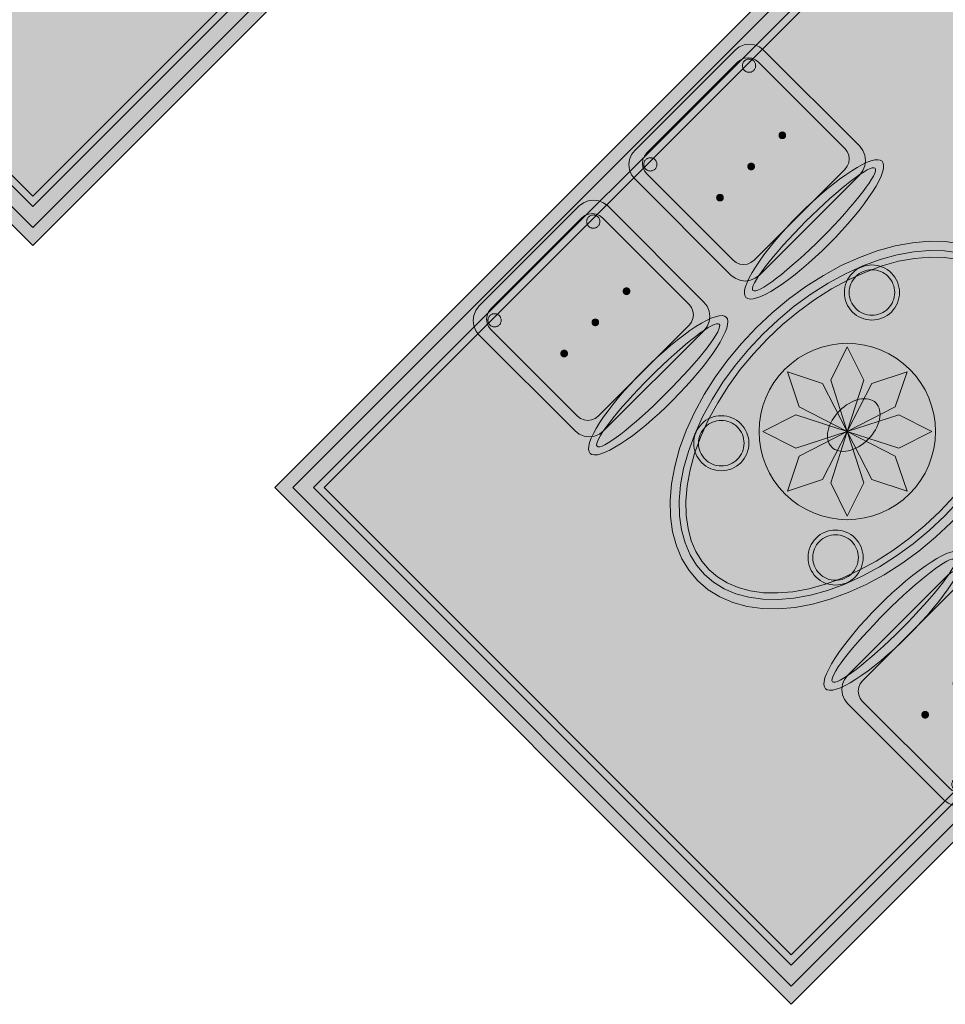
# Model space of a CAD drawing. Header units: metres. Extents: x 2172.2 to 2210.6, y 415.3 to 458.1.
# Tile 50 of 168: x 2200.8 to 2203.3, y 429.6 to 432.2. Entities that reach past the tile are written whole.
import ezdxf

# ---------------------------------------------------------------- set-up
doc = ezdxf.new("R2010")
doc.units = ezdxf.units.M
for name, color, linetype, lineweight in [('NC_N1_CHAIRS', 7, 'CONTINUOUS', 13), ('NC_N1_FLOOR_DECOR', 32, 'CONTINUOUS', 13), ('NC_N1_TABLES', 7, 'CONTINUOUS', 13)]:
    doc.layers.add(name, color=color, linetype=linetype, lineweight=lineweight)

# ---------------------------------------------------------------- blocks, each defined once
blk = doc.blocks.new('NC_N1_MIXED_FLOOR_BAY_02')
at = {"true_color": 0xeff0ee}
h = blk.add_hatch(color=256, dxfattribs=at)
h.dxf.hatch_style = 1
h.paths.add_polyline_path([(11.1569, 0.7135), (11.1654, 0.705), (11.1949, 0.6755), (11.2033, 0.6671), (11.268, 0.6024), (11.3124, 0.558), (11.325, 0.5454), (11.3693, 0.5011), (11.5212, 0.3492), (11.5655, 0.3049), (11.5781, 0.2923), (11.6225, 0.2479), (11.7744, 0.096), (11.8187, 0.0517), (11.8313, 0.0391), (11.8756, -0.0053), (12.0275, -0.1572), (12.0719, -0.2015), (12.0845, -0.2141), (12.1288, -0.2584), (12.2807, -0.4103), (12.325, -0.4547), (12.3377, -0.4673), (12.382, -0.5116), (12.4748, -0.6044), (12.4833, -0.6129), (12.5128, -0.6424), (12.5212, -0.6508), (12.5423, -0.6719), (10.8311, -2.3831), (9.4246, -0.9766), (11.1358, 0.7346)])
at = {"color": 0, "linetype": 'CONTINUOUS', "lineweight": -2, "true_color": 0xa5b2b8}
blk.add_lwpolyline([(12.5423, -0.6719), (10.8311, -2.3831), (9.4246, -0.9766)], dxfattribs=at)
at = {"color": 0, "linetype": 'CONTINUOUS', "lineweight": -2, "true_color": 0xa38246}
for points in [[(12.4928, -0.6719), (10.8311, -2.3336), (9.4741, -0.9766)], [(12.408, -0.6719), (10.8311, -2.2488), (9.559, -0.9766)]]:
    blk.add_lwpolyline(points, dxfattribs=at)
at = {"color": 0, "linetype": 'CONTINUOUS', "lineweight": -2, "true_color": 0x778fa0}
blk.add_lwpolyline([(12.4363, -0.6719), (10.8311, -2.2771), (9.5307, -0.9766)], dxfattribs=at)
blk = doc.blocks.new('NC_N1_MIXED_FLOOR_BAY_04')
at = {"true_color": 0xeff0ee}
h = blk.add_hatch(color=256, dxfattribs=at)
h.dxf.hatch_style = 1
h.paths.add_polyline_path([(13.2217, -1.3513), (13.2301, -1.3597), (13.2596, -1.3893), (13.2681, -1.3977), (13.3328, -1.4624), (13.3771, -1.5067), (13.3897, -1.5193), (13.4341, -1.5637), (13.586, -1.7156), (13.6303, -1.7599), (13.6429, -1.7725), (13.6872, -1.8168), (13.8391, -1.9687), (13.8835, -2.0131), (13.8961, -2.0257), (13.9404, -2.07), (14.0923, -2.2219), (14.1366, -2.2662), (14.1492, -2.2788), (14.1936, -2.3232), (14.3455, -2.4751), (14.3898, -2.5194), (14.4024, -2.532), (14.4467, -2.5763), (14.5396, -2.6692), (14.548, -2.6776), (14.5775, -2.7072), (14.586, -2.7156), (14.6071, -2.7367), (12.8959, -4.4479), (11.4894, -3.0414), (13.2006, -1.3302)])
at = {"color": 0, "linetype": 'CONTINUOUS', "lineweight": -2, "true_color": 0xa5b2b8}
blk.add_lwpolyline([(13.6303, -1.7599), (13.6429, -1.7725), (13.6872, -1.8168), (13.8391, -1.9687), (13.8835, -2.0131), (13.8961, -2.0257), (13.9404, -2.07), (14.0923, -2.2219), (14.1366, -2.2662), (14.1492, -2.2788), (14.1936, -2.3232), (14.3455, -2.4751), (14.3898, -2.5194), (14.4024, -2.532), (14.4467, -2.5763), (14.5396, -2.6692), (14.548, -2.6776), (14.5775, -2.7072), (14.586, -2.7156), (14.6071, -2.7367), (12.8959, -4.4479), (11.4894, -3.0414), (13.2006, -1.3302)], dxfattribs=at)
at = {"color": 0, "linetype": 'CONTINUOUS', "lineweight": -2, "true_color": 0xa38246}
blk.add_lwpolyline([(13.5612, -1.7403), (13.6055, -1.7846), (13.6181, -1.7972), (13.6625, -1.8416), (13.8144, -1.9935), (13.8587, -2.0378), (13.8713, -2.0504), (13.9156, -2.0948), (14.0675, -2.2467), (14.1119, -2.291), (14.1245, -2.3036), (14.1688, -2.3479), (14.3777, -2.5568), (14.422, -2.6011), (14.5148, -2.6939), (14.5233, -2.7024), (14.5528, -2.7319), (14.5576, -2.7367), (12.8959, -4.3984), (11.5389, -3.0414), (13.2006, -1.3797)], dxfattribs=at)
at = {"color": 0, "linetype": 'CONTINUOUS', "lineweight": -2, "true_color": 0x778fa0}
blk.add_lwpolyline([(13.381, -1.6167), (13.5329, -1.7686), (13.5773, -1.8129), (13.5899, -1.8255), (13.6342, -1.8699), (13.7861, -2.0218), (13.8304, -2.0661), (13.843, -2.0787), (13.8874, -2.123), (14.0393, -2.2749), (14.0836, -2.3193), (14.0962, -2.3319), (14.1405, -2.3762), (14.3494, -2.585), (14.3937, -2.6294), (14.4865, -2.7222), (14.495, -2.7306), (14.501, -2.7367), (12.8959, -4.3418), (11.5954, -3.0414), (13.2006, -1.4362)], dxfattribs=at)
at = {"color": 0, "linetype": 'CONTINUOUS', "lineweight": -2, "true_color": 0xa38246}
for points in [[(13.2006, -1.4645), (13.2009, -1.4649), (13.2656, -1.5296), (13.3099, -1.5739), (13.3225, -1.5865), (13.3669, -1.6308), (13.5188, -1.7827), (13.5631, -1.8271), (13.5757, -1.8397), (13.62, -1.884), (13.772, -2.0359), (13.8163, -2.0802), (13.8289, -2.0928), (13.8732, -2.1372), (14.0251, -2.2891), (14.0695, -2.3334), (14.0821, -2.346), (14.1264, -2.3904), (14.3352, -2.5992), (14.3796, -2.6435), (14.4724, -2.7364), (14.4727, -2.7367), (12.8959, -4.3135), (11.6237, -3.0414)], [(13.2882, -2.889), (13.2871, -2.9126), (13.2836, -2.9359), (13.2779, -2.9587), (13.27, -2.9809), (13.2599, -3.0022), (13.2478, -3.0224), (13.2337, -3.0413), (13.2179, -3.0587), (13.2005, -3.0746), (13.1816, -3.0886), (13.1614, -3.1007), (13.1401, -3.1108), (13.1179, -3.1187), (13.095, -3.1244), (13.0718, -3.1279), (13.0482, -3.129), (13.0247, -3.1279), (13.0014, -3.1244), (12.9786, -3.1187), (12.9564, -3.1108), (12.9351, -3.1007), (12.9149, -3.0886), (12.896, -3.0746), (12.8785, -3.0587), (12.8627, -3.0413), (12.8487, -3.0224), (12.8366, -3.0022), (12.8265, -2.9809), (12.8186, -2.9587), (12.8128, -2.9359), (12.8094, -2.9126), (12.8082, -2.889), (12.8094, -2.8655), (12.8128, -2.8422), (12.8186, -2.8194), (12.8265, -2.7972), (12.8366, -2.7759), (12.8487, -2.7557), (12.8627, -2.7368), (12.8785, -2.7193), (12.896, -2.7035), (12.9149, -2.6895), (12.9351, -2.6774), (12.9564, -2.6673), (12.9786, -2.6594), (13.0014, -2.6536), (13.0247, -2.6502), (13.0482, -2.649), (13.0718, -2.6502), (13.095, -2.6536), (13.1179, -2.6594), (13.1401, -2.6673), (13.1614, -2.6774), (13.1816, -2.6895), (13.2005, -2.7035), (13.2179, -2.7193), (13.2337, -2.7368), (13.2478, -2.7557), (13.2599, -2.7759), (13.27, -2.7972), (13.2779, -2.8194), (13.2836, -2.8422), (13.2871, -2.8655)]]:
    blk.add_lwpolyline(points, close=True, dxfattribs=at)
at = {"color": 0, "linetype": 'CONTINUOUS', "lineweight": -2, "true_color": 0x778fa0}
for points in [[(13.0482, -2.889), (13.0032, -2.749), (13.0482, -2.659), (13.0932, -2.749)], [(13.0482, -2.889), (12.9174, -2.8219), (12.8856, -2.7264), (12.9811, -2.7582)], [(13.0482, -2.889), (13.1154, -2.7582), (13.2109, -2.7264), (13.179, -2.8219)], [(13.0482, -2.889), (12.9082, -2.934), (12.8182, -2.889), (12.9082, -2.844)], [(13.0482, -2.889), (13.1882, -2.844), (13.2782, -2.889), (13.1882, -2.934)], [(13.0482, -2.889), (12.9811, -3.0199), (12.8856, -3.0517), (12.9174, -2.9562)], [(13.0482, -2.889), (13.0932, -3.029), (13.0482, -3.119), (13.0032, -3.029)], [(13.0482, -2.889), (13.179, -2.9562), (13.2109, -3.0517), (13.1154, -3.0199)]]:
    blk.add_lwpolyline(points, close=True, dxfattribs=at)
blk = doc.blocks.new('NC_N1_DINING_2')
at = {"true_color": 0xf6f5ef}
h = blk.add_hatch(color=256, dxfattribs=at)
h.dxf.hatch_style = 1
h.paths.add_polyline_path([(0.6, 0), (0.5971, 0.0368), (0.5885, 0.0732), (0.5742, 0.1089), (0.5543, 0.1435), (0.5292, 0.1768), (0.4989, 0.2083), (0.4638, 0.2379), (0.4243, 0.2652), (0.3806, 0.2899), (0.3333, 0.3118), (0.2828, 0.3307), (0.2296, 0.3465), (0.1742, 0.3589), (0.1171, 0.3678), (0.0588, 0.3732), (0, 0.375), (-0.0588, 0.3732), (-0.1171, 0.3678), (-0.1742, 0.3589), (-0.2296, 0.3465), (-0.2828, 0.3307), (-0.3333, 0.3118), (-0.3806, 0.2899), (-0.4243, 0.2652), (-0.4638, 0.2379), (-0.4989, 0.2083), (-0.5292, 0.1768), (-0.5543, 0.1435), (-0.5742, 0.1089), (-0.5885, 0.0732), (-0.5971, 0.0368), (-0.6, 0), (-0.5971, -0.0368), (-0.5885, -0.0732), (-0.5742, -0.1089), (-0.5543, -0.1435), (-0.5292, -0.1768), (-0.4989, -0.2083), (-0.4638, -0.2379), (-0.4243, -0.2652), (-0.3806, -0.2899), (-0.3333, -0.3118), (-0.2828, -0.3307), (-0.2296, -0.3465), (-0.1742, -0.3589), (-0.1171, -0.3678), (-0.0588, -0.3732), (0, -0.375), (0.0588, -0.3732), (0.1171, -0.3678), (0.1742, -0.3589), (0.2296, -0.3465), (0.2828, -0.3307), (0.3333, -0.3118), (0.3806, -0.2899), (0.4243, -0.2652), (0.4638, -0.2379), (0.4989, -0.2083), (0.5292, -0.1768), (0.5543, -0.1435), (0.5742, -0.1089), (0.5885, -0.0732), (0.5971, -0.0368)])
at = {"color": 0, "linetype": 'CONTINUOUS', "lineweight": -2, "true_color": 0x2d3540}
blk.add_lwpolyline([(0.6, 0), (0.5971, 0.0368), (0.5885, 0.0732), (0.5742, 0.1089), (0.5543, 0.1435), (0.5292, 0.1768), (0.4989, 0.2083), (0.4638, 0.2379), (0.4243, 0.2652), (0.3806, 0.2899), (0.3333, 0.3118), (0.2828, 0.3307), (0.2296, 0.3465), (0.1742, 0.3589), (0.1171, 0.3678), (0.0588, 0.3732), (0, 0.375), (-0.0588, 0.3732), (-0.1171, 0.3678), (-0.1742, 0.3589), (-0.2296, 0.3465), (-0.2828, 0.3307), (-0.3333, 0.3118), (-0.3806, 0.2899), (-0.4243, 0.2652), (-0.4638, 0.2379), (-0.4989, 0.2083), (-0.5292, 0.1768), (-0.5543, 0.1435), (-0.5742, 0.1089), (-0.5885, 0.0732), (-0.5971, 0.0368), (-0.6, 0), (-0.5971, -0.0368), (-0.5885, -0.0732), (-0.5742, -0.1089), (-0.5543, -0.1435), (-0.5292, -0.1768), (-0.4989, -0.2083), (-0.4638, -0.2379), (-0.4243, -0.2652), (-0.3806, -0.2899), (-0.3333, -0.3118), (-0.2828, -0.3307), (-0.2296, -0.3465), (-0.1742, -0.3589), (-0.1171, -0.3678), (-0.0588, -0.3732), (0, -0.375), (0.0588, -0.3732), (0.1171, -0.3678), (0.1742, -0.3589), (0.2296, -0.3465), (0.2828, -0.3307), (0.3333, -0.3118), (0.3806, -0.2899), (0.4243, -0.2652), (0.4638, -0.2379), (0.4989, -0.2083), (0.5292, -0.1768), (0.5543, -0.1435), (0.5742, -0.1089), (0.5885, -0.0732), (0.5971, -0.0368)], close=True, dxfattribs=at)
at = {"color": 0, "linetype": 'CONTINUOUS', "lineweight": -2, "true_color": 0xa38246}
for points in [[(0.5749, 0), (0.5723, -0.0329), (0.5646, -0.0656), (0.5516, -0.0979), (0.5334, -0.1297), (0.5101, -0.1605), (0.4818, -0.1901), (0.4486, -0.218), (0.411, -0.244), (0.3692, -0.2676), (0.3237, -0.2887), (0.2749, -0.307), (0.2233, -0.3222), (0.1695, -0.3343), (0.114, -0.343), (0.0573, -0.3482), (0, -0.35), (-0.0573, -0.3482), (-0.114, -0.343), (-0.1695, -0.3343), (-0.2233, -0.3222), (-0.2749, -0.307), (-0.3237, -0.2887), (-0.3692, -0.2676), (-0.411, -0.244), (-0.4486, -0.218), (-0.4818, -0.1901), (-0.5101, -0.1605), (-0.5334, -0.1297), (-0.5516, -0.0979), (-0.5646, -0.0656), (-0.5723, -0.0329), (-0.5749, 0), (-0.5723, 0.0329), (-0.5646, 0.0656), (-0.5516, 0.0979), (-0.5334, 0.1297), (-0.5101, 0.1605), (-0.4818, 0.1901), (-0.4486, 0.218), (-0.411, 0.244), (-0.3692, 0.2676), (-0.3237, 0.2887), (-0.2749, 0.307), (-0.2233, 0.3222), (-0.1695, 0.3343), (-0.114, 0.343), (-0.0573, 0.3482), (0, 0.35), (0.0573, 0.3482), (0.114, 0.343), (0.1695, 0.3343), (0.2233, 0.3222), (0.2749, 0.307), (0.3237, 0.2887), (0.3692, 0.2676), (0.411, 0.244), (0.4486, 0.218), (0.4818, 0.1901), (0.5101, 0.1605), (0.5334, 0.1297), (0.5516, 0.0979), (0.5646, 0.0656), (0.5723, 0.0329)], [(0.5569, 0), (0.5545, -0.0301), (0.5474, -0.0601), (0.5354, -0.0901), (0.5184, -0.1198), (0.4964, -0.1488), (0.4694, -0.1769), (0.4377, -0.2037), (0.4014, -0.2287), (0.361, -0.2516), (0.3167, -0.2721), (0.2692, -0.2899), (0.2188, -0.3048), (0.1661, -0.3166), (0.1117, -0.3251), (0.0562, -0.3303), (0, -0.332), (-0.0562, -0.3303), (-0.1117, -0.3251), (-0.1661, -0.3166), (-0.2188, -0.3048), (-0.2692, -0.2899), (-0.3167, -0.2721), (-0.361, -0.2516), (-0.4014, -0.2287), (-0.4377, -0.2037), (-0.4694, -0.1769), (-0.4964, -0.1488), (-0.5184, -0.1198), (-0.5354, -0.0901), (-0.5474, -0.0601), (-0.5545, -0.0301), (-0.5569, 0), (-0.5545, 0.0301), (-0.5474, 0.0601), (-0.5354, 0.0901), (-0.5184, 0.1198), (-0.4964, 0.1488), (-0.4694, 0.1769), (-0.4377, 0.2037), (-0.4014, 0.2287), (-0.361, 0.2516), (-0.3167, 0.2721), (-0.2692, 0.2899), (-0.2188, 0.3048), (-0.1661, 0.3166), (-0.1117, 0.3251), (-0.0562, 0.3303), (0, 0.332), (0.0562, 0.3303), (0.1117, 0.3251), (0.1661, 0.3166), (0.2188, 0.3048), (0.2692, 0.2899), (0.3167, 0.2721), (0.361, 0.2516), (0.4014, 0.2287), (0.4377, 0.2037), (0.4694, 0.1769), (0.4964, 0.1488), (0.5184, 0.1198), (0.5354, 0.0901), (0.5474, 0.0601), (0.5545, 0.0301)], [(-0.228, 0.22), (-0.2283, 0.2139), (-0.2292, 0.2079), (-0.2307, 0.202), (-0.2327, 0.1963), (-0.2353, 0.1908), (-0.2384, 0.1856), (-0.2421, 0.1807), (-0.2462, 0.1762), (-0.2507, 0.1721), (-0.2556, 0.1684), (-0.2608, 0.1653), (-0.2663, 0.1627), (-0.272, 0.1607), (-0.2779, 0.1592), (-0.2839, 0.1583), (-0.29, 0.158), (-0.2961, 0.1583), (-0.3021, 0.1592), (-0.308, 0.1607), (-0.3137, 0.1627), (-0.3192, 0.1653), (-0.3244, 0.1684), (-0.3293, 0.1721), (-0.3338, 0.1762), (-0.3379, 0.1807), (-0.3416, 0.1856), (-0.3447, 0.1908), (-0.3473, 0.1963), (-0.3493, 0.202), (-0.3508, 0.2079), (-0.3517, 0.2139), (-0.352, 0.22), (-0.3517, 0.2261), (-0.3508, 0.2321), (-0.3493, 0.238), (-0.3473, 0.2437), (-0.3447, 0.2492), (-0.3416, 0.2544), (-0.3379, 0.2593), (-0.3338, 0.2638), (-0.3293, 0.2679), (-0.3244, 0.2716), (-0.3192, 0.2747), (-0.3137, 0.2773), (-0.308, 0.2793), (-0.3021, 0.2808), (-0.2961, 0.2817), (-0.29, 0.282), (-0.2839, 0.2817), (-0.2779, 0.2808), (-0.272, 0.2793), (-0.2663, 0.2773), (-0.2608, 0.2747), (-0.2556, 0.2716), (-0.2507, 0.2679), (-0.2462, 0.2638), (-0.2421, 0.2593), (-0.2384, 0.2544), (-0.2353, 0.2492), (-0.2327, 0.2437), (-0.2307, 0.238), (-0.2292, 0.2321), (-0.2283, 0.2261)], [(0.352, 0.22), (0.3517, 0.2139), (0.3508, 0.2079), (0.3493, 0.202), (0.3473, 0.1963), (0.3447, 0.1908), (0.3416, 0.1856), (0.3379, 0.1807), (0.3338, 0.1762), (0.3293, 0.1721), (0.3244, 0.1684), (0.3192, 0.1653), (0.3137, 0.1627), (0.308, 0.1607), (0.3021, 0.1592), (0.2961, 0.1583), (0.29, 0.158), (0.2839, 0.1583), (0.2779, 0.1592), (0.272, 0.1607), (0.2663, 0.1627), (0.2608, 0.1653), (0.2556, 0.1684), (0.2507, 0.1721), (0.2462, 0.1762), (0.2421, 0.1807), (0.2384, 0.1856), (0.2353, 0.1908), (0.2327, 0.1963), (0.2307, 0.202), (0.2292, 0.2079), (0.2283, 0.2139), (0.228, 0.22), (0.2283, 0.2261), (0.2292, 0.2321), (0.2307, 0.238), (0.2327, 0.2437), (0.2353, 0.2492), (0.2384, 0.2544), (0.2421, 0.2593), (0.2462, 0.2638), (0.2507, 0.2679), (0.2556, 0.2716), (0.2608, 0.2747), (0.2663, 0.2773), (0.272, 0.2793), (0.2779, 0.2808), (0.2839, 0.2817), (0.29, 0.282), (0.2961, 0.2817), (0.3021, 0.2808), (0.308, 0.2793), (0.3137, 0.2773), (0.3192, 0.2747), (0.3244, 0.2716), (0.3293, 0.2679), (0.3338, 0.2638), (0.3379, 0.2593), (0.3416, 0.2544), (0.3447, 0.2492), (0.3473, 0.2437), (0.3493, 0.238), (0.3508, 0.2321), (0.3517, 0.2261)], [(0.085, 0), (0.0846, 0.0054), (0.0834, 0.0107), (0.0813, 0.016), (0.0785, 0.021), (0.075, 0.0259), (0.0707, 0.0306), (0.0657, 0.0349), (0.0601, 0.0389), (0.0539, 0.0425), (0.0472, 0.0457), (0.0401, 0.0485), (0.0325, 0.0508), (0.0247, 0.0526), (0.0166, 0.0539), (0.0083, 0.0547), (0, 0.055), (-0.0083, 0.0547), (-0.0166, 0.0539), (-0.0247, 0.0526), (-0.0325, 0.0508), (-0.0401, 0.0485), (-0.0472, 0.0457), (-0.0539, 0.0425), (-0.0601, 0.0389), (-0.0657, 0.0349), (-0.0707, 0.0306), (-0.075, 0.0259), (-0.0785, 0.021), (-0.0813, 0.016), (-0.0834, 0.0107), (-0.0846, 0.0054), (-0.085, 0), (-0.0846, -0.0054), (-0.0834, -0.0107), (-0.0813, -0.016), (-0.0785, -0.021), (-0.075, -0.0259), (-0.0707, -0.0306), (-0.0657, -0.0349), (-0.0601, -0.0389), (-0.0539, -0.0425), (-0.0472, -0.0457), (-0.0401, -0.0485), (-0.0325, -0.0508), (-0.0247, -0.0526), (-0.0166, -0.0539), (-0.0083, -0.0547), (0, -0.055), (0.0083, -0.0547), (0.0166, -0.0539), (0.0247, -0.0526), (0.0325, -0.0508), (0.0401, -0.0485), (0.0472, -0.0457), (0.0539, -0.0425), (0.0601, -0.0389), (0.0657, -0.0349), (0.0707, -0.0306), (0.075, -0.0259), (0.0785, -0.021), (0.0813, -0.016), (0.0834, -0.0107), (0.0846, -0.0054)], [(-0.228, -0.22), (-0.2283, -0.2261), (-0.2292, -0.2321), (-0.2307, -0.238), (-0.2327, -0.2437), (-0.2353, -0.2492), (-0.2384, -0.2544), (-0.2421, -0.2593), (-0.2462, -0.2638), (-0.2507, -0.2679), (-0.2556, -0.2716), (-0.2608, -0.2747), (-0.2663, -0.2773), (-0.272, -0.2793), (-0.2779, -0.2808), (-0.2839, -0.2817), (-0.29, -0.282), (-0.2961, -0.2817), (-0.3021, -0.2808), (-0.308, -0.2793), (-0.3137, -0.2773), (-0.3192, -0.2747), (-0.3244, -0.2716), (-0.3293, -0.2679), (-0.3338, -0.2638), (-0.3379, -0.2593), (-0.3416, -0.2544), (-0.3447, -0.2492), (-0.3473, -0.2437), (-0.3493, -0.238), (-0.3508, -0.2321), (-0.3517, -0.2261), (-0.352, -0.22), (-0.3517, -0.2139), (-0.3508, -0.2079), (-0.3493, -0.202), (-0.3473, -0.1963), (-0.3447, -0.1908), (-0.3416, -0.1856), (-0.3379, -0.1807), (-0.3338, -0.1762), (-0.3293, -0.1721), (-0.3244, -0.1684), (-0.3192, -0.1653), (-0.3137, -0.1627), (-0.308, -0.1607), (-0.3021, -0.1592), (-0.2961, -0.1583), (-0.29, -0.158), (-0.2839, -0.1583), (-0.2779, -0.1592), (-0.272, -0.1607), (-0.2663, -0.1627), (-0.2608, -0.1653), (-0.2556, -0.1684), (-0.2507, -0.1721), (-0.2462, -0.1762), (-0.2421, -0.1807), (-0.2384, -0.1856), (-0.2353, -0.1908), (-0.2327, -0.1963), (-0.2307, -0.202), (-0.2292, -0.2079), (-0.2283, -0.2139)], [(0.352, -0.22), (0.3517, -0.2261), (0.3508, -0.2321), (0.3493, -0.238), (0.3473, -0.2437), (0.3447, -0.2492), (0.3416, -0.2544), (0.3379, -0.2593), (0.3338, -0.2638), (0.3293, -0.2679), (0.3244, -0.2716), (0.3192, -0.2747), (0.3137, -0.2773), (0.308, -0.2793), (0.3021, -0.2808), (0.2961, -0.2817), (0.29, -0.282), (0.2839, -0.2817), (0.2779, -0.2808), (0.272, -0.2793), (0.2663, -0.2773), (0.2608, -0.2747), (0.2556, -0.2716), (0.2507, -0.2679), (0.2462, -0.2638), (0.2421, -0.2593), (0.2384, -0.2544), (0.2353, -0.2492), (0.2327, -0.2437), (0.2307, -0.238), (0.2292, -0.2321), (0.2283, -0.2261), (0.228, -0.22), (0.2283, -0.2139), (0.2292, -0.2079), (0.2307, -0.202), (0.2327, -0.1963), (0.2353, -0.1908), (0.2384, -0.1856), (0.2421, -0.1807), (0.2462, -0.1762), (0.2507, -0.1721), (0.2556, -0.1684), (0.2608, -0.1653), (0.2663, -0.1627), (0.272, -0.1607), (0.2779, -0.1592), (0.2839, -0.1583), (0.29, -0.158), (0.2961, -0.1583), (0.3021, -0.1592), (0.308, -0.1607), (0.3137, -0.1627), (0.3192, -0.1653), (0.3244, -0.1684), (0.3293, -0.1721), (0.3338, -0.1762), (0.3379, -0.1807), (0.3416, -0.1856), (0.3447, -0.1908), (0.3473, -0.1963), (0.3493, -0.202), (0.3508, -0.2079), (0.3517, -0.2139)]]:
    blk.add_lwpolyline(points, close=True, dxfattribs=at)
at = {"color": 0, "linetype": 'CONTINUOUS', "lineweight": -2, "true_color": 0x89939a}
for points in [[(-0.215, 0.22), (-0.2154, 0.2126), (-0.2164, 0.2054), (-0.2182, 0.1982), (-0.2207, 0.1913), (-0.2239, 0.1846), (-0.2276, 0.1783), (-0.232, 0.1724), (-0.237, 0.167), (-0.2424, 0.162), (-0.2483, 0.1576), (-0.2546, 0.1539), (-0.2613, 0.1507), (-0.2682, 0.1482), (-0.2754, 0.1464), (-0.2826, 0.1454), (-0.29, 0.145), (-0.2974, 0.1454), (-0.3046, 0.1464), (-0.3118, 0.1482), (-0.3187, 0.1507), (-0.3254, 0.1539), (-0.3317, 0.1576), (-0.3376, 0.162), (-0.343, 0.167), (-0.348, 0.1724), (-0.3524, 0.1783), (-0.3561, 0.1846), (-0.3593, 0.1913), (-0.3618, 0.1982), (-0.3636, 0.2054), (-0.3646, 0.2126), (-0.365, 0.22), (-0.3646, 0.2274), (-0.3636, 0.2346), (-0.3618, 0.2418), (-0.3593, 0.2487), (-0.3561, 0.2554), (-0.3524, 0.2617), (-0.348, 0.2676), (-0.343, 0.273), (-0.3376, 0.278), (-0.3317, 0.2824), (-0.3254, 0.2861), (-0.3187, 0.2893), (-0.3118, 0.2918), (-0.3046, 0.2936), (-0.2974, 0.2946), (-0.29, 0.295), (-0.2826, 0.2946), (-0.2754, 0.2936), (-0.2682, 0.2918), (-0.2613, 0.2893), (-0.2546, 0.2861), (-0.2483, 0.2824), (-0.2424, 0.278), (-0.237, 0.273), (-0.232, 0.2676), (-0.2276, 0.2617), (-0.2239, 0.2554), (-0.2207, 0.2487), (-0.2182, 0.2418), (-0.2164, 0.2346), (-0.2154, 0.2274)], [(0.365, 0.22), (0.3646, 0.2126), (0.3636, 0.2054), (0.3618, 0.1982), (0.3593, 0.1913), (0.3561, 0.1846), (0.3524, 0.1783), (0.348, 0.1724), (0.343, 0.167), (0.3376, 0.162), (0.3317, 0.1576), (0.3254, 0.1539), (0.3187, 0.1507), (0.3118, 0.1482), (0.3046, 0.1464), (0.2974, 0.1454), (0.29, 0.145), (0.2826, 0.1454), (0.2754, 0.1464), (0.2682, 0.1482), (0.2613, 0.1507), (0.2546, 0.1539), (0.2483, 0.1576), (0.2424, 0.162), (0.237, 0.167), (0.232, 0.1724), (0.2276, 0.1783), (0.2239, 0.1846), (0.2207, 0.1913), (0.2182, 0.1982), (0.2164, 0.2054), (0.2154, 0.2126), (0.215, 0.22), (0.2154, 0.2274), (0.2164, 0.2346), (0.2182, 0.2418), (0.2207, 0.2487), (0.2239, 0.2554), (0.2276, 0.2617), (0.232, 0.2676), (0.237, 0.273), (0.2424, 0.278), (0.2483, 0.2824), (0.2546, 0.2861), (0.2613, 0.2893), (0.2682, 0.2918), (0.2754, 0.2936), (0.2826, 0.2946), (0.29, 0.295), (0.2974, 0.2946), (0.3046, 0.2936), (0.3118, 0.2918), (0.3187, 0.2893), (0.3254, 0.2861), (0.3317, 0.2824), (0.3376, 0.278), (0.343, 0.273), (0.348, 0.2676), (0.3524, 0.2617), (0.3561, 0.2554), (0.3593, 0.2487), (0.3618, 0.2418), (0.3636, 0.2346), (0.3646, 0.2274)], [(-0.215, -0.22), (-0.2154, -0.2274), (-0.2164, -0.2346), (-0.2182, -0.2418), (-0.2207, -0.2487), (-0.2239, -0.2554), (-0.2276, -0.2617), (-0.232, -0.2676), (-0.237, -0.273), (-0.2424, -0.278), (-0.2483, -0.2824), (-0.2546, -0.2861), (-0.2613, -0.2893), (-0.2682, -0.2918), (-0.2754, -0.2936), (-0.2826, -0.2946), (-0.29, -0.295), (-0.2974, -0.2946), (-0.3046, -0.2936), (-0.3118, -0.2918), (-0.3187, -0.2893), (-0.3254, -0.2861), (-0.3317, -0.2824), (-0.3376, -0.278), (-0.343, -0.273), (-0.348, -0.2676), (-0.3524, -0.2617), (-0.3561, -0.2554), (-0.3593, -0.2487), (-0.3618, -0.2418), (-0.3636, -0.2346), (-0.3646, -0.2274), (-0.365, -0.22), (-0.3646, -0.2126), (-0.3636, -0.2054), (-0.3618, -0.1982), (-0.3593, -0.1913), (-0.3561, -0.1846), (-0.3524, -0.1783), (-0.348, -0.1724), (-0.343, -0.167), (-0.3376, -0.162), (-0.3317, -0.1576), (-0.3254, -0.1539), (-0.3187, -0.1507), (-0.3118, -0.1482), (-0.3046, -0.1464), (-0.2974, -0.1454), (-0.29, -0.145), (-0.2826, -0.1454), (-0.2754, -0.1464), (-0.2682, -0.1482), (-0.2613, -0.1507), (-0.2546, -0.1539), (-0.2483, -0.1576), (-0.2424, -0.162), (-0.237, -0.167), (-0.232, -0.1724), (-0.2276, -0.1783), (-0.2239, -0.1846), (-0.2207, -0.1913), (-0.2182, -0.1982), (-0.2164, -0.2054), (-0.2154, -0.2126)], [(0.365, -0.22), (0.3646, -0.2274), (0.3636, -0.2346), (0.3618, -0.2418), (0.3593, -0.2487), (0.3561, -0.2554), (0.3524, -0.2617), (0.348, -0.2676), (0.343, -0.273), (0.3376, -0.278), (0.3317, -0.2824), (0.3254, -0.2861), (0.3187, -0.2893), (0.3118, -0.2918), (0.3046, -0.2936), (0.2974, -0.2946), (0.29, -0.295), (0.2826, -0.2946), (0.2754, -0.2936), (0.2682, -0.2918), (0.2613, -0.2893), (0.2546, -0.2861), (0.2483, -0.2824), (0.2424, -0.278), (0.237, -0.273), (0.232, -0.2676), (0.2276, -0.2617), (0.2239, -0.2554), (0.2207, -0.2487), (0.2182, -0.2418), (0.2164, -0.2346), (0.2154, -0.2274), (0.215, -0.22), (0.2154, -0.2126), (0.2164, -0.2054), (0.2182, -0.1982), (0.2207, -0.1913), (0.2239, -0.1846), (0.2276, -0.1783), (0.232, -0.1724), (0.237, -0.167), (0.2424, -0.162), (0.2483, -0.1576), (0.2546, -0.1539), (0.2613, -0.1507), (0.2682, -0.1482), (0.2754, -0.1464), (0.2826, -0.1454), (0.29, -0.145), (0.2974, -0.1454), (0.3046, -0.1464), (0.3118, -0.1482), (0.3187, -0.1507), (0.3254, -0.1539), (0.3317, -0.1576), (0.3376, -0.162), (0.343, -0.167), (0.348, -0.1724), (0.3524, -0.1783), (0.3561, -0.1846), (0.3593, -0.1913), (0.3618, -0.1982), (0.3636, -0.2054), (0.3646, -0.2126)]]:
    blk.add_lwpolyline(points, close=True, dxfattribs=at)
blk = doc.blocks.new('NC_N1_CHAIR_IVORY')
at = {"true_color": 0xf6f5ef}
h = blk.add_hatch(color=256, dxfattribs=at)
h.dxf.hatch_style = 1
h.paths.add_polyline_path([(0.262, 0.222), (0.2607, 0.2276), (0.257, 0.2331), (0.2507, 0.2385), (0.2421, 0.2438), (0.2311, 0.2489), (0.2178, 0.2537), (0.2025, 0.2582), (0.1853, 0.2623), (0.1662, 0.2661), (0.1456, 0.2694), (0.1235, 0.2723), (0.1003, 0.2747), (0.0761, 0.2765), (0.0511, 0.2779), (0.0257, 0.2787), (0, 0.279), (-0.0257, 0.2787), (-0.0511, 0.2779), (-0.0761, 0.2765), (-0.1003, 0.2747), (-0.1235, 0.2723), (-0.1456, 0.2694), (-0.1662, 0.2661), (-0.1853, 0.2623), (-0.2025, 0.2582), (-0.2178, 0.2537), (-0.2311, 0.2489), (-0.2421, 0.2438), (-0.2507, 0.2385), (-0.257, 0.2331), (-0.2607, 0.2276), (-0.262, 0.222), (-0.2607, 0.2164), (-0.257, 0.2109), (-0.2507, 0.2055), (-0.2421, 0.2002), (-0.2311, 0.1951), (-0.2178, 0.1903), (-0.2025, 0.1858), (-0.1853, 0.1817), (-0.1662, 0.1779), (-0.1456, 0.1746), (-0.1235, 0.1717), (-0.1003, 0.1693), (-0.0761, 0.1675), (-0.0511, 0.1661), (-0.0257, 0.1653), (0, 0.165), (0.0257, 0.1653), (0.0511, 0.1661), (0.0761, 0.1675), (0.1003, 0.1693), (0.1235, 0.1717), (0.1456, 0.1746), (0.1662, 0.1779), (0.1853, 0.1817), (0.2025, 0.1858), (0.2178, 0.1903), (0.2311, 0.1951), (0.2421, 0.2002), (0.2507, 0.2055), (0.257, 0.2109), (0.2607, 0.2164)])
at = {"true_color": 0xdbe4e9}
h = blk.add_hatch(color=256, dxfattribs=at)
h.dxf.hatch_style = 1
h.paths.add_polyline_path([(0.193, -0.275), (-0.193, -0.275), (-0.2072, -0.2731), (-0.2205, -0.2676), (-0.2319, -0.2589), (-0.2406, -0.2475), (-0.2461, -0.2342), (-0.248, -0.22), (-0.248, 0.15), (-0.2461, 0.1642), (-0.2406, 0.1775), (-0.2319, 0.1889), (-0.2205, 0.1976), (-0.2072, 0.2031), (-0.193, 0.205), (0.193, 0.205), (0.2072, 0.2031), (0.2205, 0.1976), (0.2319, 0.1889), (0.2406, 0.1775), (0.2461, 0.1642), (0.248, 0.15), (0.248, -0.22), (0.2461, -0.2342), (0.2406, -0.2475), (0.2319, -0.2589), (0.2205, -0.2676), (0.2072, -0.2731)])
at = {"true_color": 0xa38246}
h = blk.add_hatch(color=256, dxfattribs=at)
h.dxf.hatch_style = 1
h.paths.add_polyline_path([(-0.111, -0.02), (-0.111, -0.0209), (-0.1112, -0.0218), (-0.1114, -0.0226), (-0.1117, -0.0234), (-0.1121, -0.0242), (-0.1125, -0.025), (-0.113, -0.0257), (-0.1136, -0.0264), (-0.1143, -0.027), (-0.115, -0.0275), (-0.1158, -0.0279), (-0.1166, -0.0283), (-0.1174, -0.0286), (-0.1182, -0.0288), (-0.1191, -0.029), (-0.12, -0.029), (-0.1209, -0.029), (-0.1218, -0.0288), (-0.1226, -0.0286), (-0.1234, -0.0283), (-0.1242, -0.0279), (-0.125, -0.0275), (-0.1257, -0.027), (-0.1264, -0.0264), (-0.127, -0.0257), (-0.1275, -0.025), (-0.1279, -0.0242), (-0.1283, -0.0234), (-0.1286, -0.0226), (-0.1288, -0.0218), (-0.129, -0.0209), (-0.129, -0.02), (-0.129, -0.0191), (-0.1288, -0.0182), (-0.1286, -0.0174), (-0.1283, -0.0166), (-0.1279, -0.0158), (-0.1275, -0.015), (-0.127, -0.0143), (-0.1264, -0.0136), (-0.1257, -0.013), (-0.125, -0.0125), (-0.1242, -0.0121), (-0.1234, -0.0117), (-0.1226, -0.0114), (-0.1218, -0.0112), (-0.1209, -0.011), (-0.12, -0.011), (-0.1191, -0.011), (-0.1182, -0.0112), (-0.1174, -0.0114), (-0.1166, -0.0117), (-0.1158, -0.0121), (-0.115, -0.0125), (-0.1143, -0.013), (-0.1136, -0.0136), (-0.113, -0.0143), (-0.1125, -0.015), (-0.1121, -0.0158), (-0.1117, -0.0166), (-0.1114, -0.0174), (-0.1112, -0.0182), (-0.111, -0.0191)])
h = blk.add_hatch(color=256, dxfattribs=at)
h.dxf.hatch_style = 1
h.paths.add_polyline_path([(0.009, -0.02), (0.009, -0.0209), (0.0088, -0.0218), (0.0086, -0.0226), (0.0083, -0.0234), (0.0079, -0.0242), (0.0075, -0.025), (0.007, -0.0257), (0.0064, -0.0264), (0.0057, -0.027), (0.005, -0.0275), (0.0042, -0.0279), (0.0034, -0.0283), (0.0026, -0.0286), (0.0018, -0.0288), (0.0009, -0.029), (0, -0.029), (-0.0009, -0.029), (-0.0018, -0.0288), (-0.0026, -0.0286), (-0.0034, -0.0283), (-0.0042, -0.0279), (-0.005, -0.0275), (-0.0057, -0.027), (-0.0064, -0.0264), (-0.007, -0.0257), (-0.0075, -0.025), (-0.0079, -0.0242), (-0.0083, -0.0234), (-0.0086, -0.0226), (-0.0088, -0.0218), (-0.009, -0.0209), (-0.009, -0.02), (-0.009, -0.0191), (-0.0088, -0.0182), (-0.0086, -0.0174), (-0.0083, -0.0166), (-0.0079, -0.0158), (-0.0075, -0.015), (-0.007, -0.0143), (-0.0064, -0.0136), (-0.0057, -0.013), (-0.005, -0.0125), (-0.0042, -0.0121), (-0.0034, -0.0117), (-0.0026, -0.0114), (-0.0018, -0.0112), (-0.0009, -0.011), (0, -0.011), (0.0009, -0.011), (0.0018, -0.0112), (0.0026, -0.0114), (0.0034, -0.0117), (0.0042, -0.0121), (0.005, -0.0125), (0.0057, -0.013), (0.0064, -0.0136), (0.007, -0.0143), (0.0075, -0.015), (0.0079, -0.0158), (0.0083, -0.0166), (0.0086, -0.0174), (0.0088, -0.0182), (0.009, -0.0191)])
h = blk.add_hatch(color=256, dxfattribs=at)
h.dxf.hatch_style = 1
h.paths.add_polyline_path([(0.129, -0.02), (0.129, -0.0209), (0.1288, -0.0218), (0.1286, -0.0226), (0.1283, -0.0234), (0.1279, -0.0242), (0.1275, -0.025), (0.127, -0.0257), (0.1264, -0.0264), (0.1257, -0.027), (0.125, -0.0275), (0.1242, -0.0279), (0.1234, -0.0283), (0.1226, -0.0286), (0.1218, -0.0288), (0.1209, -0.029), (0.12, -0.029), (0.1191, -0.029), (0.1182, -0.0288), (0.1174, -0.0286), (0.1166, -0.0283), (0.1158, -0.0279), (0.115, -0.0275), (0.1143, -0.027), (0.1136, -0.0264), (0.113, -0.0257), (0.1125, -0.025), (0.1121, -0.0242), (0.1117, -0.0234), (0.1114, -0.0226), (0.1112, -0.0218), (0.111, -0.0209), (0.111, -0.02), (0.111, -0.0191), (0.1112, -0.0182), (0.1114, -0.0174), (0.1117, -0.0166), (0.1121, -0.0158), (0.1125, -0.015), (0.113, -0.0143), (0.1136, -0.0136), (0.1143, -0.013), (0.115, -0.0125), (0.1158, -0.0121), (0.1166, -0.0117), (0.1174, -0.0114), (0.1182, -0.0112), (0.1191, -0.011), (0.12, -0.011), (0.1209, -0.011), (0.1218, -0.0112), (0.1226, -0.0114), (0.1234, -0.0117), (0.1242, -0.0121), (0.125, -0.0125), (0.1257, -0.013), (0.1264, -0.0136), (0.127, -0.0143), (0.1275, -0.015), (0.1279, -0.0158), (0.1283, -0.0166), (0.1286, -0.0174), (0.1288, -0.0182), (0.129, -0.0191)])
h = blk.add_hatch(color=256, dxfattribs=at)
h.dxf.hatch_style = 1
h.paths.add_polyline_path([(-0.172, -0.218), (-0.1721, -0.2198), (-0.1723, -0.2215), (-0.1728, -0.2232), (-0.1734, -0.2249), (-0.1741, -0.2265), (-0.175, -0.228), (-0.1761, -0.2294), (-0.1773, -0.2307), (-0.1786, -0.2319), (-0.18, -0.233), (-0.1815, -0.2339), (-0.1831, -0.2346), (-0.1848, -0.2352), (-0.1865, -0.2357), (-0.1882, -0.2359), (-0.19, -0.236), (-0.1918, -0.2359), (-0.1935, -0.2357), (-0.1952, -0.2352), (-0.1969, -0.2346), (-0.1985, -0.2339), (-0.2, -0.233), (-0.2014, -0.2319), (-0.2027, -0.2307), (-0.2039, -0.2294), (-0.205, -0.228), (-0.2059, -0.2265), (-0.2066, -0.2249), (-0.2072, -0.2232), (-0.2077, -0.2215), (-0.2079, -0.2198), (-0.208, -0.218), (-0.2079, -0.2162), (-0.2077, -0.2145), (-0.2072, -0.2128), (-0.2066, -0.2111), (-0.2059, -0.2095), (-0.205, -0.208), (-0.2039, -0.2066), (-0.2027, -0.2053), (-0.2014, -0.2041), (-0.2, -0.203), (-0.1985, -0.2021), (-0.1969, -0.2014), (-0.1952, -0.2008), (-0.1935, -0.2003), (-0.1918, -0.2001), (-0.19, -0.2), (-0.1882, -0.2001), (-0.1865, -0.2003), (-0.1848, -0.2008), (-0.1831, -0.2014), (-0.1815, -0.2021), (-0.18, -0.203), (-0.1786, -0.2041), (-0.1773, -0.2053), (-0.1761, -0.2066), (-0.175, -0.208), (-0.1741, -0.2095), (-0.1734, -0.2111), (-0.1728, -0.2128), (-0.1723, -0.2145), (-0.1721, -0.2162)])
h = blk.add_hatch(color=256, dxfattribs=at)
h.dxf.hatch_style = 1
h.paths.add_polyline_path([(0.208, -0.218), (0.2079, -0.2198), (0.2077, -0.2215), (0.2072, -0.2232), (0.2066, -0.2249), (0.2059, -0.2265), (0.205, -0.228), (0.2039, -0.2294), (0.2027, -0.2307), (0.2014, -0.2319), (0.2, -0.233), (0.1985, -0.2339), (0.1969, -0.2346), (0.1952, -0.2352), (0.1935, -0.2357), (0.1918, -0.2359), (0.19, -0.236), (0.1882, -0.2359), (0.1865, -0.2357), (0.1848, -0.2352), (0.1831, -0.2346), (0.1815, -0.2339), (0.18, -0.233), (0.1786, -0.2319), (0.1773, -0.2307), (0.1761, -0.2294), (0.175, -0.228), (0.1741, -0.2265), (0.1734, -0.2249), (0.1728, -0.2232), (0.1723, -0.2215), (0.1721, -0.2198), (0.172, -0.218), (0.1721, -0.2162), (0.1723, -0.2145), (0.1728, -0.2128), (0.1734, -0.2111), (0.1741, -0.2095), (0.175, -0.208), (0.1761, -0.2066), (0.1773, -0.2053), (0.1786, -0.2041), (0.18, -0.203), (0.1815, -0.2021), (0.1831, -0.2014), (0.1848, -0.2008), (0.1865, -0.2003), (0.1882, -0.2001), (0.19, -0.2), (0.1918, -0.2001), (0.1935, -0.2003), (0.1952, -0.2008), (0.1969, -0.2014), (0.1985, -0.2021), (0.2, -0.203), (0.2014, -0.2041), (0.2027, -0.2053), (0.2039, -0.2066), (0.205, -0.208), (0.2059, -0.2095), (0.2066, -0.2111), (0.2072, -0.2128), (0.2077, -0.2145), (0.2079, -0.2162)])
at = {"color": 0, "linetype": 'CONTINUOUS', "lineweight": -2, "true_color": 0x2d3540}
for points in [[(0.262, 0.222), (0.2607, 0.2276), (0.257, 0.2331), (0.2507, 0.2385), (0.2421, 0.2438), (0.2311, 0.2489), (0.2178, 0.2537), (0.2025, 0.2582), (0.1853, 0.2623), (0.1662, 0.2661), (0.1456, 0.2694), (0.1235, 0.2723), (0.1003, 0.2747), (0.0761, 0.2765), (0.0511, 0.2779), (0.0257, 0.2787), (0, 0.279), (-0.0257, 0.2787), (-0.0511, 0.2779), (-0.0761, 0.2765), (-0.1003, 0.2747), (-0.1235, 0.2723), (-0.1456, 0.2694), (-0.1662, 0.2661), (-0.1853, 0.2623), (-0.2025, 0.2582), (-0.2178, 0.2537), (-0.2311, 0.2489), (-0.2421, 0.2438), (-0.2507, 0.2385), (-0.257, 0.2331), (-0.2607, 0.2276), (-0.262, 0.222), (-0.2607, 0.2164), (-0.257, 0.2109), (-0.2507, 0.2055), (-0.2421, 0.2002), (-0.2311, 0.1951), (-0.2178, 0.1903), (-0.2025, 0.1858), (-0.1853, 0.1817), (-0.1662, 0.1779), (-0.1456, 0.1746), (-0.1235, 0.1717), (-0.1003, 0.1693), (-0.0761, 0.1675), (-0.0511, 0.1661), (-0.0257, 0.1653), (0, 0.165), (0.0257, 0.1653), (0.0511, 0.1661), (0.0761, 0.1675), (0.1003, 0.1693), (0.1235, 0.1717), (0.1456, 0.1746), (0.1662, 0.1779), (0.1853, 0.1817), (0.2025, 0.1858), (0.2178, 0.1903), (0.2311, 0.1951), (0.2421, 0.2002), (0.2507, 0.2055), (0.257, 0.2109), (0.2607, 0.2164)], [(0.193, -0.275), (-0.193, -0.275), (-0.2072, -0.2731), (-0.2205, -0.2676), (-0.2319, -0.2589), (-0.2406, -0.2475), (-0.2461, -0.2342), (-0.248, -0.22), (-0.248, 0.15), (-0.2461, 0.1642), (-0.2406, 0.1775), (-0.2319, 0.1889), (-0.2205, 0.1976), (-0.2072, 0.2031), (-0.193, 0.205), (0.193, 0.205), (0.2072, 0.2031), (0.2205, 0.1976), (0.2319, 0.1889), (0.2406, 0.1775), (0.2461, 0.1642), (0.248, 0.15), (0.248, -0.22), (0.2461, -0.2342), (0.2406, -0.2475), (0.2319, -0.2589), (0.2205, -0.2676), (0.2072, -0.2731)]]:
    blk.add_lwpolyline(points, close=True, dxfattribs=at)
at = {"color": 0, "linetype": 'CONTINUOUS', "lineweight": -2, "true_color": 0xa38246}
for points in [[(0.235, 0.222), (0.2339, 0.225), (0.2305, 0.228), (0.2249, 0.231), (0.2171, 0.2339), (0.2073, 0.2366), (0.1954, 0.2392), (0.1817, 0.2417), (0.1662, 0.2439), (0.1491, 0.246), (0.1306, 0.2478), (0.1108, 0.2493), (0.0899, 0.2506), (0.0682, 0.2517), (0.0458, 0.2524), (0.023, 0.2529), (0, 0.253), (-0.023, 0.2529), (-0.0458, 0.2524), (-0.0682, 0.2517), (-0.0899, 0.2506), (-0.1108, 0.2493), (-0.1306, 0.2478), (-0.1491, 0.246), (-0.1662, 0.2439), (-0.1817, 0.2417), (-0.1954, 0.2392), (-0.2073, 0.2366), (-0.2171, 0.2339), (-0.2249, 0.231), (-0.2305, 0.228), (-0.2339, 0.225), (-0.235, 0.222), (-0.2339, 0.219), (-0.2305, 0.216), (-0.2249, 0.213), (-0.2171, 0.2101), (-0.2073, 0.2074), (-0.1954, 0.2048), (-0.1817, 0.2023), (-0.1662, 0.2001), (-0.1491, 0.198), (-0.1306, 0.1962), (-0.1108, 0.1947), (-0.0899, 0.1934), (-0.0682, 0.1923), (-0.0458, 0.1916), (-0.023, 0.1911), (0, 0.191), (0.023, 0.1911), (0.0458, 0.1916), (0.0682, 0.1923), (0.0899, 0.1934), (0.1108, 0.1947), (0.1306, 0.1962), (0.1491, 0.198), (0.1662, 0.2001), (0.1817, 0.2023), (0.1954, 0.2048), (0.2073, 0.2074), (0.2171, 0.2101), (0.2249, 0.213), (0.2305, 0.216), (0.2339, 0.219)], [(0.175, -0.247), (-0.175, -0.247), (-0.1854, -0.2456), (-0.195, -0.2416), (-0.2033, -0.2353), (-0.2096, -0.227), (-0.2136, -0.2174), (-0.215, -0.207), (-0.215, 0.126), (-0.2136, 0.1364), (-0.2096, 0.146), (-0.2033, 0.1543), (-0.195, 0.1606), (-0.1854, 0.1646), (-0.175, 0.166), (0.175, 0.166), (0.1854, 0.1646), (0.195, 0.1606), (0.2033, 0.1543), (0.2096, 0.146), (0.2136, 0.1364), (0.215, 0.126), (0.215, -0.207), (0.2136, -0.2174), (0.2096, -0.227), (0.2033, -0.2353), (0.195, -0.2416), (0.1854, -0.2456)]]:
    blk.add_lwpolyline(points, close=True, dxfattribs=at)
at = {"color": 0, "linetype": 'CONTINUOUS', "lineweight": -2}
for points in [[(-0.111, -0.02), (-0.111, -0.0209), (-0.1112, -0.0218), (-0.1114, -0.0226), (-0.1117, -0.0234), (-0.1121, -0.0242), (-0.1125, -0.025), (-0.113, -0.0257), (-0.1136, -0.0264), (-0.1143, -0.027), (-0.115, -0.0275), (-0.1158, -0.0279), (-0.1166, -0.0283), (-0.1174, -0.0286), (-0.1182, -0.0288), (-0.1191, -0.029), (-0.12, -0.029), (-0.1209, -0.029), (-0.1218, -0.0288), (-0.1226, -0.0286), (-0.1234, -0.0283), (-0.1242, -0.0279), (-0.125, -0.0275), (-0.1257, -0.027), (-0.1264, -0.0264), (-0.127, -0.0257), (-0.1275, -0.025), (-0.1279, -0.0242), (-0.1283, -0.0234), (-0.1286, -0.0226), (-0.1288, -0.0218), (-0.129, -0.0209), (-0.129, -0.02), (-0.129, -0.0191), (-0.1288, -0.0182), (-0.1286, -0.0174), (-0.1283, -0.0166), (-0.1279, -0.0158), (-0.1275, -0.015), (-0.127, -0.0143), (-0.1264, -0.0136), (-0.1257, -0.013), (-0.125, -0.0125), (-0.1242, -0.0121), (-0.1234, -0.0117), (-0.1226, -0.0114), (-0.1218, -0.0112), (-0.1209, -0.011), (-0.12, -0.011), (-0.1191, -0.011), (-0.1182, -0.0112), (-0.1174, -0.0114), (-0.1166, -0.0117), (-0.1158, -0.0121), (-0.115, -0.0125), (-0.1143, -0.013), (-0.1136, -0.0136), (-0.113, -0.0143), (-0.1125, -0.015), (-0.1121, -0.0158), (-0.1117, -0.0166), (-0.1114, -0.0174), (-0.1112, -0.0182), (-0.111, -0.0191)], [(0.009, -0.02), (0.009, -0.0209), (0.0088, -0.0218), (0.0086, -0.0226), (0.0083, -0.0234), (0.0079, -0.0242), (0.0075, -0.025), (0.007, -0.0257), (0.0064, -0.0264), (0.0057, -0.027), (0.005, -0.0275), (0.0042, -0.0279), (0.0034, -0.0283), (0.0026, -0.0286), (0.0018, -0.0288), (0.0009, -0.029), (0, -0.029), (-0.0009, -0.029), (-0.0018, -0.0288), (-0.0026, -0.0286), (-0.0034, -0.0283), (-0.0042, -0.0279), (-0.005, -0.0275), (-0.0057, -0.027), (-0.0064, -0.0264), (-0.007, -0.0257), (-0.0075, -0.025), (-0.0079, -0.0242), (-0.0083, -0.0234), (-0.0086, -0.0226), (-0.0088, -0.0218), (-0.009, -0.0209), (-0.009, -0.02), (-0.009, -0.0191), (-0.0088, -0.0182), (-0.0086, -0.0174), (-0.0083, -0.0166), (-0.0079, -0.0158), (-0.0075, -0.015), (-0.007, -0.0143), (-0.0064, -0.0136), (-0.0057, -0.013), (-0.005, -0.0125), (-0.0042, -0.0121), (-0.0034, -0.0117), (-0.0026, -0.0114), (-0.0018, -0.0112), (-0.0009, -0.011), (0, -0.011), (0.0009, -0.011), (0.0018, -0.0112), (0.0026, -0.0114), (0.0034, -0.0117), (0.0042, -0.0121), (0.005, -0.0125), (0.0057, -0.013), (0.0064, -0.0136), (0.007, -0.0143), (0.0075, -0.015), (0.0079, -0.0158), (0.0083, -0.0166), (0.0086, -0.0174), (0.0088, -0.0182), (0.009, -0.0191)], [(0.129, -0.02), (0.129, -0.0209), (0.1288, -0.0218), (0.1286, -0.0226), (0.1283, -0.0234), (0.1279, -0.0242), (0.1275, -0.025), (0.127, -0.0257), (0.1264, -0.0264), (0.1257, -0.027), (0.125, -0.0275), (0.1242, -0.0279), (0.1234, -0.0283), (0.1226, -0.0286), (0.1218, -0.0288), (0.1209, -0.029), (0.12, -0.029), (0.1191, -0.029), (0.1182, -0.0288), (0.1174, -0.0286), (0.1166, -0.0283), (0.1158, -0.0279), (0.115, -0.0275), (0.1143, -0.027), (0.1136, -0.0264), (0.113, -0.0257), (0.1125, -0.025), (0.1121, -0.0242), (0.1117, -0.0234), (0.1114, -0.0226), (0.1112, -0.0218), (0.111, -0.0209), (0.111, -0.02), (0.111, -0.0191), (0.1112, -0.0182), (0.1114, -0.0174), (0.1117, -0.0166), (0.1121, -0.0158), (0.1125, -0.015), (0.113, -0.0143), (0.1136, -0.0136), (0.1143, -0.013), (0.115, -0.0125), (0.1158, -0.0121), (0.1166, -0.0117), (0.1174, -0.0114), (0.1182, -0.0112), (0.1191, -0.011), (0.12, -0.011), (0.1209, -0.011), (0.1218, -0.0112), (0.1226, -0.0114), (0.1234, -0.0117), (0.1242, -0.0121), (0.125, -0.0125), (0.1257, -0.013), (0.1264, -0.0136), (0.127, -0.0143), (0.1275, -0.015), (0.1279, -0.0158), (0.1283, -0.0166), (0.1286, -0.0174), (0.1288, -0.0182), (0.129, -0.0191)], [(-0.172, -0.218), (-0.1721, -0.2198), (-0.1723, -0.2215), (-0.1728, -0.2232), (-0.1734, -0.2249), (-0.1741, -0.2265), (-0.175, -0.228), (-0.1761, -0.2294), (-0.1773, -0.2307), (-0.1786, -0.2319), (-0.18, -0.233), (-0.1815, -0.2339), (-0.1831, -0.2346), (-0.1848, -0.2352), (-0.1865, -0.2357), (-0.1882, -0.2359), (-0.19, -0.236), (-0.1918, -0.2359), (-0.1935, -0.2357), (-0.1952, -0.2352), (-0.1969, -0.2346), (-0.1985, -0.2339), (-0.2, -0.233), (-0.2014, -0.2319), (-0.2027, -0.2307), (-0.2039, -0.2294), (-0.205, -0.228), (-0.2059, -0.2265), (-0.2066, -0.2249), (-0.2072, -0.2232), (-0.2077, -0.2215), (-0.2079, -0.2198), (-0.208, -0.218), (-0.2079, -0.2162), (-0.2077, -0.2145), (-0.2072, -0.2128), (-0.2066, -0.2111), (-0.2059, -0.2095), (-0.205, -0.208), (-0.2039, -0.2066), (-0.2027, -0.2053), (-0.2014, -0.2041), (-0.2, -0.203), (-0.1985, -0.2021), (-0.1969, -0.2014), (-0.1952, -0.2008), (-0.1935, -0.2003), (-0.1918, -0.2001), (-0.19, -0.2), (-0.1882, -0.2001), (-0.1865, -0.2003), (-0.1848, -0.2008), (-0.1831, -0.2014), (-0.1815, -0.2021), (-0.18, -0.203), (-0.1786, -0.2041), (-0.1773, -0.2053), (-0.1761, -0.2066), (-0.175, -0.208), (-0.1741, -0.2095), (-0.1734, -0.2111), (-0.1728, -0.2128), (-0.1723, -0.2145), (-0.1721, -0.2162)], [(0.208, -0.218), (0.2079, -0.2198), (0.2077, -0.2215), (0.2072, -0.2232), (0.2066, -0.2249), (0.2059, -0.2265), (0.205, -0.228), (0.2039, -0.2294), (0.2027, -0.2307), (0.2014, -0.2319), (0.2, -0.233), (0.1985, -0.2339), (0.1969, -0.2346), (0.1952, -0.2352), (0.1935, -0.2357), (0.1918, -0.2359), (0.19, -0.236), (0.1882, -0.2359), (0.1865, -0.2357), (0.1848, -0.2352), (0.1831, -0.2346), (0.1815, -0.2339), (0.18, -0.233), (0.1786, -0.2319), (0.1773, -0.2307), (0.1761, -0.2294), (0.175, -0.228), (0.1741, -0.2265), (0.1734, -0.2249), (0.1728, -0.2232), (0.1723, -0.2215), (0.1721, -0.2198), (0.172, -0.218), (0.1721, -0.2162), (0.1723, -0.2145), (0.1728, -0.2128), (0.1734, -0.2111), (0.1741, -0.2095), (0.175, -0.208), (0.1761, -0.2066), (0.1773, -0.2053), (0.1786, -0.2041), (0.18, -0.203), (0.1815, -0.2021), (0.1831, -0.2014), (0.1848, -0.2008), (0.1865, -0.2003), (0.1882, -0.2001), (0.19, -0.2), (0.1918, -0.2001), (0.1935, -0.2003), (0.1952, -0.2008), (0.1969, -0.2014), (0.1985, -0.2021), (0.2, -0.203), (0.2014, -0.2041), (0.2027, -0.2053), (0.2039, -0.2066), (0.205, -0.208), (0.2059, -0.2095), (0.2066, -0.2111), (0.2072, -0.2128), (0.2077, -0.2145), (0.2079, -0.2162)]]:
    blk.add_lwpolyline(points, close=True, dxfattribs=at)

msp = doc.modelspace()

# ---------------------------------------------------------------- block references
at = {"layer": 'NC_N1_CHAIRS', "linetype": 'CONTINUOUS'}
for p, yscale, rotation in [((2202.8007, 431.8181), -1, 45), ((2202.3765, 431.3938), -1, 45), ((2203.3311, 430.4392), -1.0000000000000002, -135)]:
    msp.add_blockref('NC_N1_CHAIR_IVORY', p, dxfattribs=dict(at, yscale=yscale, rotation=rotation))
at = {"layer": 'NC_N1_FLOOR_DECOR', "linetype": 'CONTINUOUS'}
for name in ['NC_N1_MIXED_FLOOR_BAY_02', 'NC_N1_MIXED_FLOOR_BAY_04']:
    msp.add_blockref(name, (2190, 434), dxfattribs=at)
at = {"layer": 'NC_N1_TABLES', "linetype": 'CONTINUOUS', "yscale": -1, "rotation": 45}
msp.add_blockref('NC_N1_DINING_2', (2203.0659, 431.1286), dxfattribs=at)

doc.saveas('drawing.dxf')
